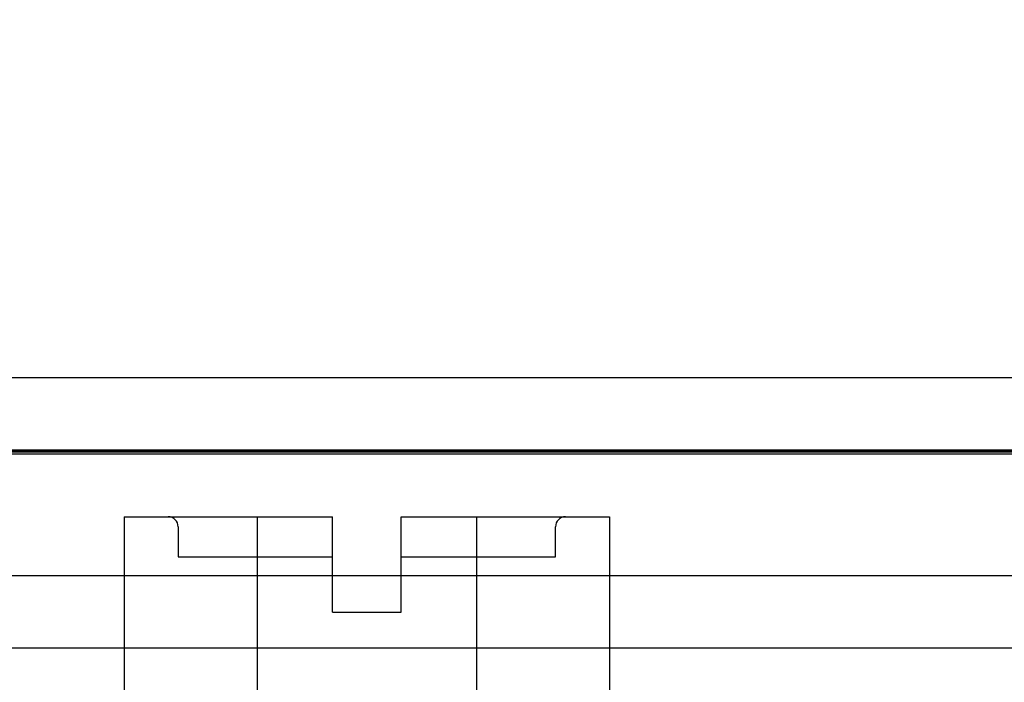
# Model space of a CAD drawing. Header units: inches. Extents: x 0 to 120, y -1 to 80.
# Tile 10 of 64: x 34.233 to 35.211, y 17.174 to 17.833. Entities that reach past the tile are written whole.
import ezdxf
from ezdxf.enums import TextEntityAlignment as Align
from ezdxf.lldxf.tags import DXFTag

# ---------------------------------------------------------------- set-up
doc = ezdxf.new("R2010")
doc.units = ezdxf.units.IN
doc.header["$MEASUREMENT"] = 0
for name, color, linetype in [('COM55380', 7, 'Continuous'), ('COM55430', 7, 'Continuous'), ('COM70220', 7, 'Continuous'), ('Default', 7, 'Continuous'), ('SCC19011', 7, 'Continuous')]:
    doc.layers.add(name, color=color, linetype=linetype)
doc.styles.add('SEACAD_Times_New_Roman', font='times.ttf')
tags = doc.linetypes.add('HIDDEN2', pattern=[0.1875, 0.125, -0.0625]).pattern_tags.tags
tags[6:7] = [DXFTag(74, 4), DXFTag(75, 0), DXFTag(340, '0'), DXFTag(46, 0.0), DXFTag(50, 0.0), DXFTag(44, 0.0), DXFTag(45, 0.0)]
tags[4:5] = [DXFTag(74, 4), DXFTag(75, 0), DXFTag(340, '0'), DXFTag(46, 0.0), DXFTag(50, 0.0), DXFTag(44, 0.0), DXFTag(45, 0.0)]
doc.dimstyles.new('HAMMOND_(STH_-_120x80)', dxfattribs={"dimtxt": 0.6, "dimasz": 0.75, "dimexe": 0.3, "dimexo": 0.3, "dimgap": 0.15, "dimtad": 0, "dimtih": 1, "dimtoh": 1, "dimzin": 0, "dimdsep": 46, "dimtxsty": 'SEACAD_Times_New_Roman', "dimblk1": '_SE_FILLED', "dimblk2": '_SE_FILLED', "dimsah": 1, "dimcen": 0.3, "dimadec": 0, "dimazin": 0, "dimtfac": 0.8, "dimtofl": 0, "dimtmove": 1, "dimatfit": 3, "dimfxl": 1, "dimtolj": 1, "dimtzin": 0, "dimarcsym": 0})

# ---------------------------------------------------------------- blocks, each defined once
blk = doc.blocks.new('SE7')
at = {"layer": 'COM55380', "color": 7, "linetype": 'HIDDEN2'}
for p, q in [((25.8645, 17.28059), (43.291, 17.28059)), ((25.8645, 17.20859), (43.291, 17.20859))]:
    blk.add_line(p, q, dxfattribs=at)
at = {"layer": 'COM55430', "color": 7, "linetype": 'Continuous'}
blk.add_line((25.56075, 17.47759), (43.53275, 17.47759), dxfattribs=at)
at = {"layer": 'COM55430', "color": 7, "linetype": 'HIDDEN2'}
blk.add_line((25.56075, 17.40559), (43.53275, 17.40559), dxfattribs=at)
at = {"layer": 'COM70220', "color": 7, "linetype": 'HIDDEN2'}
for p, q in [((26.09275, 17.40459), (43.06275, 17.40459)), ((26.09275, 17.40359), (43.06275, 17.40359)), ((26.09275, 17.40159), (43.06275, 17.40159))]:
    blk.add_line(p, q, dxfattribs=at)
at = {"layer": 'SCC19011', "color": 7, "linetype": 'Continuous'}
for p, q in [((34.33675, 17.33909), (34.33675, 17.15809)), ((34.33675, 17.33909), (34.46886, 17.33909)), ((34.46886, 17.33909), (34.46886, 17.15809)), ((34.46886, 17.33909), (34.54375, 17.33909)), ((34.54375, 17.24409), (34.54375, 17.33909)), ((34.61175, 17.33909), (34.68663, 17.33909)), ((34.61175, 17.24409), (34.61175, 17.33909)), ((34.68663, 17.33909), (34.68663, 17.15809)), ((34.68663, 17.33909), (34.81875, 17.33909)), ((34.81875, 17.33909), (34.81875, 17.15809)), ((34.54375, 17.24409), (34.61175, 17.24409))]:
    blk.add_line(p, q, dxfattribs=at)
at = {"layer": 'SCC19011', "color": 7, "linetype": 'HIDDEN2'}
for p, q in [((34.39025, 17.32909), (34.39025, 17.29909)), ((34.76525, 17.29909), (34.76525, 17.32909)), ((34.39025, 17.29909), (34.54375, 17.29909)), ((34.61175, 17.29909), (34.76525, 17.29909))]:
    blk.add_line(p, q, dxfattribs=at)
for centre, start, end in [((34.38025, 17.32909), 0, 90), ((34.77525, 17.32909), 90, 180)]:
    blk.add_arc(centre, 0.01, start, end, dxfattribs=at)
blk = doc.blocks.new('DMBLK370')
at = {"layer": 'Default', "linetype": 'Continuous'}
for points in [[(26.20275, 21.66122), (25.45275, 21.53622), (26.20275, 21.41122)], [(42.89075, 21.66122), (42.89075, 21.41122), (43.64075, 21.53622)]]:
    blk.add_hatch(color=7, dxfattribs=at).paths.add_polyline_path(points)
at = {"layer": 'Default', "color": 7, "linetype": 'Continuous'}
for p, q in [((25.45275, 17.66959), (25.45275, 21.83622)), ((43.64075, 17.66959), (43.64075, 21.83622)), ((33.07845, 21.53622), (25.45275, 21.53622)), ((43.64075, 21.53622), (36.01504, 21.53622))]:
    blk.add_line(p, q, dxfattribs=at)
at = {"layer": 'Default', "color": 7, "linetype": 'Continuous', "style": 'SEACAD_Times_New_Roman'}
for s, p in [('18.19', (33.52305, 21.83622)), ('DOOR', (33.28845, 20.93622))]:
    blk.add_text(s, height=0.6, dxfattribs=at).set_placement(p, align=Align.TOP_LEFT)
blk = doc.blocks.new('_SE_FILLED')
at = {"color": 0}
blk.add_line((0, 0), (-1, 0), dxfattribs=at)
blk.add_solid([(0, 0), (-1, -0.1665), (-1, 0.1665), (0, 0)], dxfattribs=at)

msp = doc.modelspace()

# ---------------------------------------------------------------- block references
at = {"layer": 'Default'}
msp.add_blockref('SE7', (0, 0), dxfattribs=at)

# ---------------------------------------------------------------- dimensions: what is measured, and where the dimension line sits
at = {"layer": 'Default', "color": 7, "linetype": 'Continuous'}
dim = msp.add_linear_dim(base=(43.64075, 21.53622), p1=(43.64075, 17.36959), p2=(25.45275, 17.36959), angle=180, text='\\A1;<>\\PDOOR', dimstyle='HAMMOND_(STH_-_120x80)', override={"dimtmove": 0}, dxfattribs=at)
dim.commit()
dim.dimension.update_dxf_attribs({"geometry": 'DMBLK370', "text_midpoint": (34.54675, 21.53622), "dimtype": 161})

doc.saveas('drawing.dxf')
